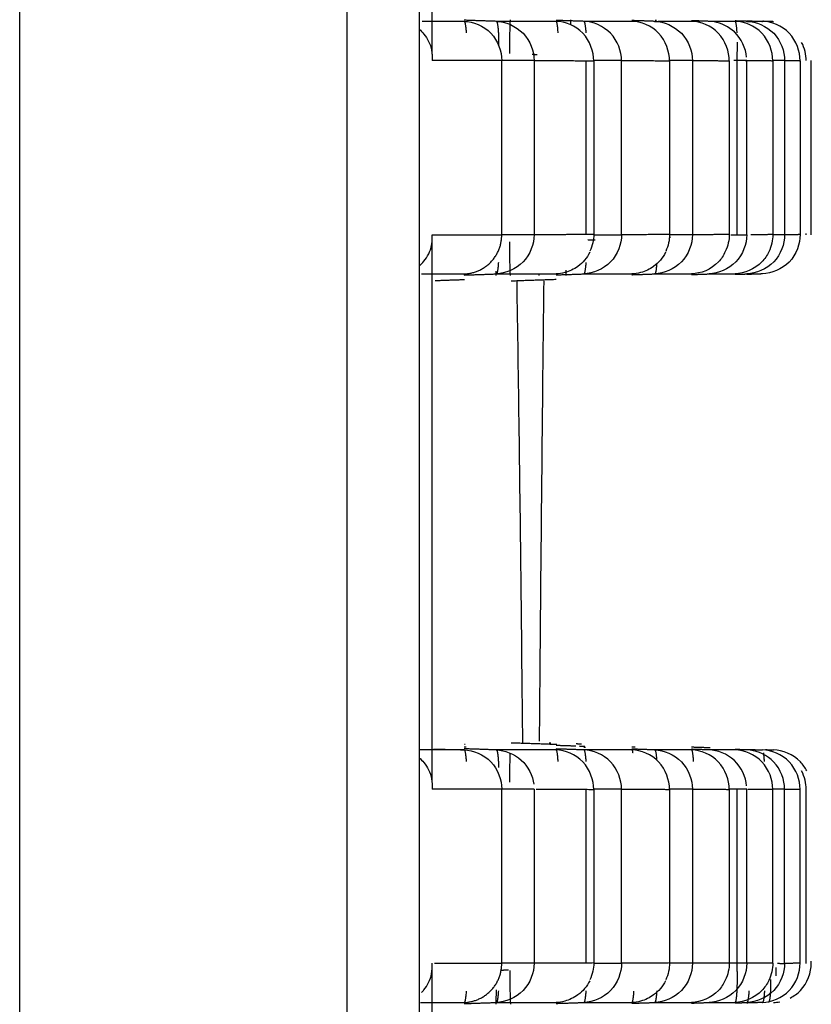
# Model space of a CAD drawing. Header units: millimetres. Extents: x 9946 to 11276, y -3292 to -1962.
# Tile 38 of 170: x 10633 to 10643, y -2132 to -2119. Entities that reach past the tile are written whole.
import ezdxf

# ---------------------------------------------------------------- set-up
doc = ezdxf.new("R2010")
doc.units = ezdxf.units.MM
doc.layers.add('ROXX NEO lite', color=7, linetype='Continuous', true_color=0x000000)

msp = doc.modelspace()

# ---------------------------------------------------------------- linework, layer by layer
at = {"layer": 'ROXX NEO lite', "color": 18, "lineweight": -3, "true_color": 0x000000}
for points, degree in [([(10633.212, -2180.1), (10633.212, -2166.497), (10633.212, -2139.407), (10633.212, -2112.317), (10633.212, -2098.713)], 3), ([(10638.311, -2105.106), (10638.311, -2139.406), (10638.311, -2173.706)], 2), ([(10638.478, -2119.612), (10638.478, -2116.115), (10638.478, -2112.618)], 2), ([(10639.298, -2119.194), (10639.093, -2119.187), (10638.887, -2119.18)], 2), ([(10639.298, -2119.194), (10639.414, -2119.198), (10639.683, -2119.305), (10639.78, -2119.578), (10639.78, -2119.694)], 3), ([(10639.47, -2119.604), (10639.47, -2119.509), (10639.472, -2119.344), (10639.476, -2119.219), (10639.479, -2119.175)], 3), ([(10640.542, -2119.698), (10640.542, -2119.583), (10640.446, -2119.303), (10640.176, -2119.198), (10640.061, -2119.194)], 3), ([(10640.897, -2119.694), (10640.897, -2119.578), (10640.8, -2119.305), (10640.531, -2119.198), (10640.415, -2119.194)], 3), ([(10641.51, -2119.698), (10641.51, -2119.582), (10641.414, -2119.303), (10641.145, -2119.198), (10641.029, -2119.194)], 3), ([(10641.32, -2119.194), (10641.436, -2119.198), (10641.705, -2119.305), (10641.802, -2119.578), (10641.802, -2119.694)], 3), ([(10642.273, -2119.698), (10642.273, -2119.582), (10642.176, -2119.303), (10641.907, -2119.198), (10641.791, -2119.194)], 3), ([(10642.498, -2119.194), (10642.613, -2119.198), (10642.883, -2119.305), (10642.98, -2119.578), (10642.98, -2119.694)], 3), ([(10639.368, -2121.918), (10639.368, -2120.806), (10639.368, -2119.694)], 2), ([(10639.756, -2119.614), (10639.788, -2119.615), (10639.819, -2119.616)], 2), ([(10639.78, -2119.694), (10639.78, -2120.806), (10639.78, -2121.918)], 2), ([(10640.441, -2119.694), (10640.441, -2120.806), (10640.441, -2121.918)], 2), ([(10640.542, -2119.698), (10640.542, -2120.806), (10640.542, -2121.914)], 2), ([(10640.897, -2121.918), (10640.897, -2120.806), (10640.897, -2119.694)], 2), ([(10641.51, -2119.698), (10641.51, -2120.806), (10641.51, -2121.914)], 2), ([(10641.802, -2119.694), (10641.802, -2120.806), (10641.802, -2121.918)], 2), ([(10642.273, -2119.698), (10642.273, -2120.806), (10642.273, -2121.914)], 2), ([(10642.373, -2121.918), (10642.373, -2120.806), (10642.373, -2119.694)], 2), ([(10642.477, -2119.692), (10642.5, -2119.693), (10642.524, -2119.694)], 2), ([(10642.496, -2121.918), (10642.496, -2120.806), (10642.496, -2119.694)], 2), ([(10642.829, -2119.696), (10642.829, -2120.806), (10642.829, -2121.916)], 2), ([(10642.98, -2119.694), (10642.98, -2120.806), (10642.98, -2121.919)], 2), ([(10643.178, -2119.696), (10643.178, -2120.806), (10643.178, -2121.916)], 2), ([(10638.478, -2128.912), (10638.478, -2125.415), (10638.478, -2121.918)], 2), ([(10640.542, -2121.914), (10640.542, -2121.982), (10640.526, -2122.058), (10640.493, -2122.129)], 3), ([(10640.543, -2121.936), (10640.543, -2121.936), (10640.544, -2121.936)], 2), ([(10641.51, -2121.914), (10641.51, -2121.983), (10641.494, -2122.059), (10641.461, -2122.131)], 3), ([(10641.512, -2121.929), (10641.512, -2121.929), (10641.512, -2121.929)], 2), ([(10641.512, -2121.949), (10641.518, -2121.948), (10641.524, -2121.948)], 2), ([(10642.273, -2121.914), (10642.273, -2121.983), (10642.256, -2122.061), (10642.222, -2122.133)], 3), ([(10642.829, -2121.916), (10642.829, -2121.986), (10642.812, -2122.064), (10642.778, -2122.136)], 3), ([(10639.479, -2122.438), (10639.476, -2122.394), (10639.472, -2122.27), (10639.47, -2122.104), (10639.47, -2122.008)], 3), ([(10640.466, -2121.985), (10640.513, -2121.984), (10640.561, -2121.982)], 2), ([(10638.887, -2122.432), (10639.093, -2122.425), (10639.298, -2122.418)], 2), ([(10639.293, -2122.384), (10639.292, -2122.404), (10639.291, -2122.423), (10639.29, -2122.439)], 3), ([(10638.89, -2122.493), (10638.704, -2122.5), (10638.519, -2122.506)], 2), ([(10639.488, -2122.506), (10639.776, -2122.496), (10640.064, -2122.486)], 2), ([(10639.558, -2122.506), (10639.568, -2123.139), (10639.587, -2124.422), (10639.612, -2126.392), (10639.625, -2127.731), (10639.632, -2128.406)], 3), ([(10638.502, -2128.481), (10638.63, -2128.485), (10638.759, -2128.49), (10638.887, -2128.494)], 3), ([(10639.298, -2128.494), (10639.093, -2128.487), (10638.887, -2128.48)], 2), ([(10638.888, -2128.453), (10638.9, -2128.453), (10638.911, -2128.454)], 2), ([(10638.89, -2128.419), (10638.896, -2128.419), (10638.902, -2128.42)], 2), ([(10639.298, -2128.494), (10639.404, -2128.498), (10639.647, -2128.585), (10639.763, -2128.824), (10639.776, -2128.933)], 3), ([(10640.542, -2128.998), (10640.542, -2128.883), (10640.446, -2128.603), (10640.176, -2128.498), (10640.061, -2128.494)], 3), ([(10640.897, -2128.994), (10640.897, -2128.878), (10640.8, -2128.605), (10640.531, -2128.498), (10640.415, -2128.494)], 3), ([(10641.51, -2128.998), (10641.51, -2128.882), (10641.414, -2128.603), (10641.145, -2128.498), (10641.029, -2128.494)], 3), ([(10641.32, -2128.494), (10641.436, -2128.498), (10641.705, -2128.605), (10641.802, -2128.878), (10641.802, -2128.994)], 3), ([(10642.273, -2128.998), (10642.273, -2128.882), (10642.176, -2128.603), (10641.907, -2128.498), (10641.791, -2128.494)], 3), ([(10642.494, -2128.951), (10642.485, -2128.839), (10642.373, -2128.59), (10642.123, -2128.498), (10642.014, -2128.494)], 3), ([(10642.829, -2128.996), (10642.829, -2128.88), (10642.732, -2128.604), (10642.463, -2128.498), (10642.347, -2128.494)], 3), ([(10639.368, -2131.218), (10639.368, -2130.106), (10639.368, -2128.994)], 2), ([(10639.78, -2128.994), (10639.78, -2130.106), (10639.78, -2131.218)], 2), ([(10640.441, -2128.994), (10640.441, -2130.106), (10640.441, -2131.218)], 2), ([(10640.542, -2128.998), (10640.542, -2130.106), (10640.542, -2131.214)], 2), ([(10640.897, -2131.218), (10640.897, -2130.106), (10640.897, -2128.994)], 2), ([(10641.51, -2128.998), (10641.51, -2130.106), (10641.51, -2131.214)], 2), ([(10641.802, -2128.994), (10641.802, -2130.106), (10641.802, -2131.218)], 2), ([(10642.273, -2128.998), (10642.273, -2130.106), (10642.273, -2131.214)], 2), ([(10642.373, -2131.218), (10642.373, -2130.106), (10642.373, -2128.994)], 2), ([(10642.496, -2131.218), (10642.496, -2130.106), (10642.496, -2128.994)], 2), ([(10642.829, -2131.216), (10642.829, -2130.106), (10642.829, -2128.996)], 2), ([(10642.98, -2131.219), (10642.98, -2130.106), (10642.98, -2128.994)], 2), ([(10643.178, -2131.216), (10643.178, -2130.106), (10643.178, -2128.996)], 2), ([(10638.478, -2138.212), (10638.478, -2134.736), (10638.478, -2131.259)], 2), ([(10640.542, -2131.214), (10640.542, -2131.282), (10640.526, -2131.358), (10640.493, -2131.429)], 3), ([(10641.51, -2131.214), (10641.51, -2131.283), (10641.494, -2131.359), (10641.461, -2131.431)], 3), ([(10642.273, -2131.214), (10642.273, -2131.283), (10642.256, -2131.361), (10642.222, -2131.433)], 3), ([(10642.829, -2131.216), (10642.829, -2131.286), (10642.812, -2131.364), (10642.778, -2131.436)], 3), ([(10639.366, -2131.304), (10639.41, -2131.303), (10639.453, -2131.301)], 2), ([(10639.47, -2131.308), (10639.47, -2131.404), (10639.472, -2131.57), (10639.476, -2131.694), (10639.479, -2131.738)], 3), ([(10639.781, -2131.29), (10639.781, -2131.29), (10639.782, -2131.29)], 2), ([(10638.887, -2131.732), (10639.093, -2131.725), (10639.298, -2131.718)], 2)]:
    msp.add_open_spline(points, degree=degree, dxfattribs=at)
for points, knots in [([(10637.394, -2174.759), (10637.394, -2174.579), (10637.394, -2174.119), (10637.394, -2173.31), (10637.394, -2172.268), (10637.394, -2171.045), (10637.394, -2169.422), (10637.394, -2167.421), (10637.394, -2164.267), (10637.394, -2160.408), (10637.394, -2155.888), (10637.394, -2151.459), (10637.394, -2145.651), (10637.394, -2138.528), (10637.394, -2130.076), (10637.394, -2121.603), (10637.394, -2112.993), (10637.394, -2107.078), (10637.394, -2104.053)], [-70.706142, -70.706142, -70.706142, -70.706142, -70.15375, -69.601358, -68.496575, -67.391791, -66.287008, -64.077441, -61.867874, -57.44874, -53.029606, -48.610472, -44.191338, -35.35307, -26.514802, -17.676534, -8.838266, 0, 0, 0, 0]), ([(10638.887, -2119.194), (10638.799, -2119.194), (10638.62, -2119.194), (10638.445, -2119.195), (10638.35, -2119.194)], [0, 0, 0, 0, 3.634609, 7.157467, 7.157467, 7.157467, 7.157467]), ([(10638.887, -2119.194), (10639.002, -2119.198), (10639.27, -2119.302), (10639.367, -2119.579), (10639.368, -2119.694)], [-0.8116834, -0.8116834, -0.8116834, -0.8116834, -0.4032896, 0, 0, 0, 0]), ([(10638.311, -2119.294), (10638.334, -2119.312), (10638.38, -2119.357), (10638.438, -2119.446), (10638.476, -2119.559), (10638.482, -2119.647), (10638.478, -2119.694)], [-0.5285879, -0.5285879, -0.5285879, -0.5285879, -0.4128948, -0.2752632, -0.1376316, 0, 0, 0, 0]), ([(10642.494, -2119.651), (10642.485, -2119.539), (10642.385, -2119.316), (10642.172, -2119.218), (10642.082, -2119.202)], [-0.7613927, -0.7613927, -0.7613927, -0.7613927, -0.3806963, -0.0778737, -0.0778737, -0.0778737, -0.0778737]), ([(10639.78, -2121.918), (10639.78, -2122.034), (10639.683, -2122.307), (10639.414, -2122.414), (10639.298, -2122.418)], [0, 0, 0, 0, 0.4056817, 0.8113864, 0.8113864, 0.8113864, 0.8113864]), ([(10640.897, -2121.918), (10640.897, -2122.034), (10640.8, -2122.307), (10640.531, -2122.414), (10640.415, -2122.418)], [0, 0, 0, 0, 0.4056948, 0.8114081, 0.8114081, 0.8114081, 0.8114081]), ([(10641.802, -2121.918), (10641.802, -2122.034), (10641.705, -2122.307), (10641.436, -2122.414), (10641.32, -2122.418)], [0, 0, 0, 0, 0.405706, 0.8114264, 0.8114264, 0.8114264, 0.8114264]), ([(10642.496, -2121.918), (10642.496, -2122.034), (10642.399, -2122.307), (10642.13, -2122.414), (10642.014, -2122.418)], [0, 0, 0, 0, 0.4057156, 0.8114415, 0.8114415, 0.8114415, 0.8114415]), ([(10642.98, -2121.919), (10642.98, -2122.034), (10642.883, -2122.307), (10642.613, -2122.414), (10642.498, -2122.418)], [-0.8114535, -0.8114535, -0.8114535, -0.8114535, -0.4057299, 0, 0, 0, 0]), ([(10638.317, -2122.314), (10638.337, -2122.297), (10638.382, -2122.253), (10638.438, -2122.167), (10638.466, -2122.083), (10638.474, -2122.032), (10638.476, -2122.022)], [0.44419, 0.44419, 0.44419, 0.44419, 0.5505233, 0.6881542, 0.825785, 0.856537, 0.856537, 0.856537, 0.856537]), ([(10640.491, -2122.142), (10640.455, -2122.213), (10640.403, -2122.275), (10640.339, -2122.322), (10640.289, -2122.358), (10640.233, -2122.385), (10640.173, -2122.401), (10640.136, -2122.411), (10640.099, -2122.417), (10640.061, -2122.418)], [0.0000067, 0.0000067, 0.0000067, 0.0000067, 0.2398596, 0.2398596, 0.2398596, 0.4259752, 0.4259752, 0.4259752, 0.5396659, 0.5396659, 0.5396659, 0.5396659]), ([(10641.459, -2122.142), (10641.423, -2122.213), (10641.371, -2122.275), (10641.307, -2122.322), (10641.257, -2122.358), (10641.201, -2122.385), (10641.141, -2122.401), (10641.104, -2122.411), (10641.067, -2122.417), (10641.029, -2122.418)], [0.0000069, 0.0000069, 0.0000069, 0.0000069, 0.2398596, 0.2398596, 0.2398596, 0.4259752, 0.4259752, 0.4259752, 0.5396843, 0.5396843, 0.5396843, 0.5396843]), ([(10642.222, -2122.133), (10642.2, -2122.181), (10642.096, -2122.341), (10641.907, -2122.414), (10641.791, -2122.418)], [-0.5731863, -0.5731863, -0.5731863, -0.5731863, -0.4085114, 0, 0, 0, 0]), ([(10642.778, -2122.136), (10642.755, -2122.183), (10642.651, -2122.34), (10642.463, -2122.414), (10642.347, -2122.418)], [-0.568953, -0.568953, -0.568953, -0.568953, -0.407018, 0, 0, 0, 0]), ([(10638.344, -2122.418), (10638.432, -2122.418), (10638.6, -2122.418), (10638.789, -2122.418), (10638.887, -2122.418)], [3.896591, 3.896591, 3.896591, 3.896591, 7.269215, 10.903822, 10.903822, 10.903822, 10.903822]), ([(10639.298, -2122.418), (10639.388, -2122.418), (10639.564, -2122.418), (10639.819, -2122.418), (10639.981, -2122.418), (10640.061, -2122.418)], [-11.533252, -11.533252, -11.533252, -11.533252, -7.688722, -3.844199, 0, 0, 0, 0]), ([(10638.887, -2128.494), (10638.799, -2128.494), (10638.617, -2128.494), (10638.431, -2128.495), (10638.321, -2128.494), (10638.311, -2128.494)], [0, 0, 0, 0, 3.634609, 7.269223, 7.625784, 7.625784, 7.625784, 7.625784]), ([(10638.887, -2128.494), (10639.002, -2128.498), (10639.27, -2128.602), (10639.367, -2128.879), (10639.368, -2128.994)], [-0.8116834, -0.8116834, -0.8116834, -0.8116834, -0.4032896, 0, 0, 0, 0]), ([(10638.311, -2128.594), (10638.334, -2128.612), (10638.38, -2128.657), (10638.438, -2128.746), (10638.476, -2128.859), (10638.482, -2128.947), (10638.478, -2128.994)], [-0.5285879, -0.5285879, -0.5285879, -0.5285879, -0.4128948, -0.2752632, -0.1376316, 0, 0, 0, 0]), ([(10639.47, -2128.904), (10639.47, -2128.809), (10639.472, -2128.676), (10639.475, -2128.57), (10639.476, -2128.535)], [-0.8053982, -0.8053982, -0.8053982, -0.8053982, -0.5369321, -0.3745596, -0.3745596, -0.3745596, -0.3745596]), ([(10642.98, -2128.994), (10642.98, -2128.878), (10642.888, -2128.62), (10642.643, -2128.511), (10642.538, -2128.497)], [-0.8115243, -0.8115243, -0.8115243, -0.8115243, -0.4057621, -0.046057, -0.046057, -0.046057, -0.046057]), ([(10638.342, -2131.591), (10638.353, -2131.581), (10638.388, -2131.543), (10638.438, -2131.467), (10638.476, -2131.354), (10638.482, -2131.265), (10638.478, -2131.218)], [0.4888992, 0.4888992, 0.4888992, 0.4888992, 0.5505233, 0.6881542, 0.825785, 0.9634049, 0.9634049, 0.9634049, 0.9634049]), ([(10639.78, -2131.218), (10639.78, -2131.334), (10639.683, -2131.607), (10639.414, -2131.714), (10639.298, -2131.718)], [0, 0, 0, 0, 0.4056817, 0.8113864, 0.8113864, 0.8113864, 0.8113864]), ([(10640.897, -2131.218), (10640.897, -2131.334), (10640.8, -2131.607), (10640.531, -2131.714), (10640.415, -2131.718)], [0, 0, 0, 0, 0.4056948, 0.8114081, 0.8114081, 0.8114081, 0.8114081]), ([(10641.802, -2131.218), (10641.802, -2131.334), (10641.705, -2131.607), (10641.436, -2131.714), (10641.32, -2131.718)], [0, 0, 0, 0, 0.405706, 0.8114264, 0.8114264, 0.8114264, 0.8114264]), ([(10642.496, -2131.218), (10642.496, -2131.334), (10642.399, -2131.607), (10642.13, -2131.714), (10642.014, -2131.718)], [0, 0, 0, 0, 0.4057156, 0.8114415, 0.8114415, 0.8114415, 0.8114415]), ([(10642.98, -2131.219), (10642.98, -2131.334), (10642.883, -2131.607), (10642.613, -2131.714), (10642.498, -2131.718)], [-0.8114535, -0.8114535, -0.8114535, -0.8114535, -0.4057299, 0, 0, 0, 0]), ([(10640.491, -2131.442), (10640.455, -2131.513), (10640.403, -2131.575), (10640.339, -2131.622), (10640.289, -2131.658), (10640.233, -2131.685), (10640.173, -2131.701), (10640.136, -2131.711), (10640.099, -2131.717), (10640.061, -2131.718)], [0.0000068, 0.0000068, 0.0000068, 0.0000068, 0.2398596, 0.2398596, 0.2398596, 0.4259752, 0.4259752, 0.4259752, 0.5396659, 0.5396659, 0.5396659, 0.5396659]), ([(10641.459, -2131.442), (10641.423, -2131.513), (10641.371, -2131.575), (10641.307, -2131.622), (10641.257, -2131.658), (10641.201, -2131.685), (10641.141, -2131.701), (10641.104, -2131.711), (10641.067, -2131.717), (10641.029, -2131.718)], [0.0000069, 0.0000069, 0.0000069, 0.0000069, 0.2398596, 0.2398596, 0.2398596, 0.4259752, 0.4259752, 0.4259752, 0.5396843, 0.5396843, 0.5396843, 0.5396843]), ([(10642.778, -2131.436), (10642.755, -2131.483), (10642.651, -2131.64), (10642.463, -2131.714), (10642.347, -2131.718)], [-0.568953, -0.568953, -0.568953, -0.568953, -0.407018, 0, 0, 0, 0]), ([(10639.297, -2131.555), (10639.297, -2131.556), (10639.295, -2131.63), (10639.292, -2131.695), (10639.29, -2131.739)], [0.2658925, 0.2658925, 0.2658925, 0.2658925, 0.2684468, 0.5368937, 0.5368937, 0.5368937, 0.5368937]), ([(10638.332, -2131.718), (10638.424, -2131.718), (10638.596, -2131.718), (10638.789, -2131.718), (10638.887, -2131.718)], [3.741667, 3.741667, 3.741667, 3.741667, 7.269215, 10.903822, 10.903822, 10.903822, 10.903822]), ([(10639.298, -2131.718), (10639.388, -2131.718), (10639.564, -2131.718), (10639.819, -2131.718), (10639.981, -2131.718), (10640.061, -2131.718)], [-11.533579, -11.533579, -11.533579, -11.533579, -7.68905, -3.844526, 0, 0, 0, 0])]:
    msp.add_open_spline(points, degree=3, knots=knots, dxfattribs=at)
for points, weights in [([(10638.887, -2119.194), (10638.905, -2119.194), (10638.913, -2119.341)], [1, 0.923920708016, 1]), ([(10639.298, -2119.194), (10639.316, -2119.195), (10639.324, -2119.342)], [1, 0.924124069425, 1]), ([(10640.415, -2119.194), (10640.433, -2119.195), (10640.441, -2119.341)], [1, 0.924104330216, 1]), ([(10639.324, -2119.342), (10639.327, -2119.412), (10639.328, -2119.503)], [1, 0.962333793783, 0.962202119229]), ([(10642.373, -2119.694), (10642.377, -2119.57), (10642.376, -2119.461)], [1, 0.953056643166, 0.96408998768]), ([(10639.368, -2119.694), (10638.946, -2119.694), (10638.478, -2119.694)], [1, 0.99999215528, 1]), ([(10639.78, -2119.694), (10639.752, -2119.694), (10639.368, -2119.694)], [1, 0.776581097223, 0.970039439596]), ([(10639.78, -2119.694), (10640.184, -2119.694), (10640.542, -2119.698)], [1, 0.999991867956, 1]), ([(10640.897, -2119.694), (10640.877, -2119.694), (10640.542, -2119.694)], [1, 0.793524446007, 0.937323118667]), ([(10640.897, -2119.694), (10641.226, -2119.694), (10641.51, -2119.698)], [1, 0.999992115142, 1]), ([(10641.802, -2119.694), (10641.788, -2119.694), (10641.51, -2119.694)], [1, 0.813385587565, 0.908312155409]), ([(10641.802, -2119.694), (10642.059, -2119.694), (10642.273, -2119.698)], [1, 0.999992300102, 1]), ([(10642.496, -2119.694), (10642.489, -2119.694), (10642.331, -2119.694)], [1, 0.861272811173, 0.875664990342]), ([(10642.496, -2119.694), (10642.684, -2119.694), (10642.829, -2119.696)], [1, 0.999992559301, 1]), ([(10642.98, -2119.694), (10642.976, -2119.694), (10642.829, -2119.694)], [1, 0.864653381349, 0.87276664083]), ([(10642.98, -2119.694), (10643.1, -2119.694), (10643.178, -2119.696)], [1, 0.99999262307, 1]), ([(10638.478, -2121.918), (10638.946, -2121.918), (10639.368, -2121.918)], [1, 0.999992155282, 1]), ([(10638.887, -2122.418), (10639.368, -2122.401), (10639.368, -2121.918)], [1, 0.719368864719, 1]), ([(10639.78, -2121.918), (10639.752, -2121.918), (10639.372, -2121.918)], [1, 0.777815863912, 0.967884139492]), ([(10640.542, -2121.914), (10640.184, -2121.918), (10639.78, -2121.918)], [1, 0.999991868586, 1]), ([(10640.542, -2121.918), (10640.877, -2121.918), (10640.897, -2121.918)], [0.937312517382, 0.793515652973, 1]), ([(10641.51, -2121.914), (10641.226, -2121.918), (10640.897, -2121.918)], [1, 0.999992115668, 1]), ([(10641.802, -2121.918), (10641.789, -2121.918), (10641.521, -2121.918)], [1, 0.817223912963, 0.904510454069]), ([(10642.273, -2121.914), (10642.066, -2121.918), (10641.817, -2121.918)], [1, 0.999992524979, 0.999999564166]), ([(10642.291, -2121.918), (10642.488, -2121.918), (10642.496, -2121.918)], [0.881630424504, 0.843962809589, 1]), ([(10642.829, -2121.916), (10642.703, -2121.918), (10642.546, -2121.918)], [1, 0.999993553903, 0.999998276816]), ([(10642.98, -2121.919), (10642.976, -2121.919), (10642.829, -2121.918)], [1, 0.864649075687, 0.872760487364]), ([(10643.178, -2121.916), (10643.1, -2121.919), (10642.98, -2121.919)], [1, 0.99999262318, 1]), ([(10639.324, -2122.271), (10639.316, -2122.417), (10639.298, -2122.418)], [1, 0.924387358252, 1]), ([(10640.441, -2122.271), (10640.433, -2122.417), (10640.415, -2122.418)], [1, 0.924347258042, 1]), ([(10641.345, -2122.291), (10641.337, -2122.417), (10641.32, -2122.418)], [0.989246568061, 0.930132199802, 1]), ([(10641.029, -2122.418), (10641.032, -2122.418), (10641.034, -2122.414)], [1, 0.987217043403, 0.978720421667]), ([(10638.887, -2128.494), (10638.905, -2128.494), (10638.913, -2128.641)], [1, 0.923920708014, 1]), ([(10639.298, -2128.494), (10639.316, -2128.494), (10639.324, -2128.642)], [1, 0.923351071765, 1]), ([(10640.415, -2128.494), (10640.433, -2128.495), (10640.441, -2128.641)], [1, 0.924104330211, 1]), ([(10641.32, -2128.494), (10641.337, -2128.495), (10641.345, -2128.621)], [1, 0.929816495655, 0.989401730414]), ([(10639.324, -2128.642), (10639.326, -2128.677), (10639.327, -2128.718)], [1, 0.980731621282, 0.971285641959]), ([(10639.368, -2128.994), (10638.946, -2128.994), (10638.478, -2128.994)], [1, 0.99999215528, 1]), ([(10639.78, -2128.994), (10639.752, -2128.994), (10639.368, -2128.994)], [1, 0.776581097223, 0.970039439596]), ([(10639.809, -2128.994), (10640.197, -2128.994), (10640.542, -2128.998)], [0.999999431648, 0.999992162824, 1]), ([(10640.897, -2128.994), (10640.877, -2128.994), (10640.542, -2128.994)], [1, 0.793524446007, 0.937323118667]), ([(10640.897, -2128.994), (10641.226, -2128.994), (10641.51, -2128.998)], [1, 0.999992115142, 1]), ([(10641.802, -2128.994), (10641.788, -2128.994), (10641.51, -2128.994)], [1, 0.813385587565, 0.908312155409]), ([(10641.802, -2128.994), (10642.059, -2128.994), (10642.273, -2128.998)], [1, 0.999992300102, 1]), ([(10642.496, -2128.994), (10642.488, -2128.994), (10642.273, -2128.994)], [1, 0.83656469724, 0.885648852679]), ([(10642.509, -2128.994), (10642.689, -2128.994), (10642.829, -2128.996)], [0.999999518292, 0.999992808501, 1]), ([(10642.98, -2128.994), (10642.976, -2128.994), (10642.829, -2128.994)], [1, 0.86465338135, 0.87276664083]), ([(10642.98, -2128.994), (10643.1, -2128.994), (10643.178, -2128.996)], [1, 0.99999262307, 1]), ([(10638.51, -2131.218), (10638.96, -2131.218), (10639.368, -2131.218)], [0.999999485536, 0.999992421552, 1]), ([(10638.887, -2131.718), (10639.368, -2131.701), (10639.368, -2131.218)], [1, 0.719368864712, 1]), ([(10639.78, -2131.218), (10639.752, -2131.218), (10639.368, -2131.218)], [1, 0.776573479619, 0.970022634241]), ([(10640.542, -2131.214), (10640.184, -2131.218), (10639.78, -2131.218)], [1, 0.999991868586, 1]), ([(10640.542, -2131.218), (10640.877, -2131.218), (10640.897, -2131.218)], [0.937312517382, 0.793515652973, 1]), ([(10641.51, -2131.214), (10641.226, -2131.218), (10640.897, -2131.218)], [1, 0.999992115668, 1]), ([(10641.802, -2131.218), (10641.788, -2131.218), (10641.51, -2131.218)], [1, 0.813378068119, 0.90830326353]), ([(10642.273, -2131.214), (10642.059, -2131.218), (10641.802, -2131.218)], [1, 0.999992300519, 1]), ([(10642.496, -2131.218), (10642.488, -2131.218), (10642.273, -2131.218)], [1, 0.836558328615, 0.885641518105]), ([(10642.373, -2131.571), (10642.38, -2131.425), (10642.373, -2131.218)], [1, 0.924082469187, 1]), ([(10642.829, -2131.216), (10642.684, -2131.218), (10642.496, -2131.218)], [1, 0.999992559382, 1]), ([(10642.888, -2131.218), (10642.977, -2131.219), (10642.98, -2131.219)], [0.876319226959, 0.894951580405, 1]), ([(10643.178, -2131.216), (10643.1, -2131.219), (10642.98, -2131.219)], [1, 0.99999262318, 1]), ([(10642.866, -2131.273), (10642.867, -2131.326), (10642.867, -2131.376)], [0.981673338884, 0.966933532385, 0.963282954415]), ([(10642.801, -2131.426), (10642.801, -2131.508), (10642.798, -2131.571)], [0.962332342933, 0.96546371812, 1]), ([(10638.913, -2131.572), (10638.905, -2131.718), (10638.887, -2131.718)], [1, 0.923901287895, 1]), ([(10639.324, -2131.571), (10639.316, -2131.717), (10639.298, -2131.718)], [1, 0.92438735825, 1]), ([(10640.441, -2131.571), (10640.433, -2131.717), (10640.415, -2131.718)], [1, 0.924347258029, 1]), ([(10641.029, -2131.718), (10641.047, -2131.718), (10641.055, -2131.572)], [1, 0.923755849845, 1]), ([(10641.346, -2131.571), (10641.338, -2131.717), (10641.32, -2131.718)], [1, 0.924307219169, 1]), ([(10642.523, -2131.571), (10642.516, -2131.717), (10642.498, -2131.718)], [1, 0.924227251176, 1]), ([(10642.798, -2131.571), (10642.79, -2131.718), (10642.772, -2131.718)], [1, 0.924187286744, 1])]:
    msp.add_rational_spline(points, weights, degree=2, dxfattribs=at)
at = {"layer": 'ROXX NEO lite', "color": 18, "true_color": 0x000000}
for points, knots in [([(10640.061, -2119.194), (10639.981, -2119.194), (10639.819, -2119.194), (10639.564, -2119.194), (10639.388, -2119.194), (10639.298, -2119.194)], [-11.533009, -11.533009, -11.533009, -11.533009, -7.68867, -3.844336, 0, 0, 0, 0]), ([(10640.061, -2119.194), (10639.981, -2119.194), (10639.819, -2119.194), (10639.564, -2119.194), (10639.388, -2119.194), (10639.298, -2119.194)], [-11.533009, -11.533009, -11.533009, -11.533009, -7.68867, -3.844336, 0, 0, 0, 0]), ([(10641.029, -2119.194), (10640.966, -2119.194), (10640.836, -2119.194), (10640.631, -2119.194), (10640.488, -2119.194), (10640.415, -2119.194)], [-11.341993, -11.341993, -11.341993, -11.341993, -7.561325, -3.780664, 0, 0, 0, 0]), ([(10641.029, -2119.194), (10640.966, -2119.194), (10640.836, -2119.194), (10640.631, -2119.194), (10640.488, -2119.194), (10640.415, -2119.194)], [-11.341993, -11.341993, -11.341993, -11.341993, -7.561325, -3.780664, 0, 0, 0, 0]), ([(10641.791, -2119.194), (10641.744, -2119.194), (10641.645, -2119.194), (10641.502, -2119.194), (10641.407, -2119.194), (10641.366, -2119.194)], [-11.189493, -11.189493, -11.189493, -11.189493, -7.459659, -3.729831, -0.999689, -0.999689, -0.999689, -0.999689]), ([(10641.791, -2119.194), (10641.744, -2119.194), (10641.645, -2119.194), (10641.502, -2119.194), (10641.407, -2119.194), (10641.366, -2119.194)], [-11.189493, -11.189493, -11.189493, -11.189493, -7.459659, -3.729831, -0.999689, -0.999689, -0.999689, -0.999689]), ([(10642.347, -2119.194), (10642.315, -2119.194), (10642.247, -2119.194), (10642.136, -2119.194), (10642.056, -2119.194), (10642.014, -2119.194)], [-11.07373, -11.07373, -11.07373, -11.07373, -7.381958, -3.690192, 0, 0, 0, 0]), ([(10642.347, -2119.194), (10642.315, -2119.194), (10642.247, -2119.194), (10642.136, -2119.194), (10642.056, -2119.194), (10642.014, -2119.194)], [-11.07373, -11.07373, -11.07373, -11.07373, -7.381958, -3.690192, 0, 0, 0, 0]), ([(10640.415, -2122.418), (10640.488, -2122.418), (10640.631, -2122.418), (10640.836, -2122.418), (10640.966, -2122.418), (10641.029, -2122.418)], [-11.341975, -11.341975, -11.341975, -11.341975, -7.561152, -3.780335, 0, 0, 0, 0]), ([(10640.415, -2122.418), (10640.488, -2122.418), (10640.631, -2122.418), (10640.836, -2122.418), (10640.966, -2122.418), (10641.029, -2122.418)], [-11.341975, -11.341975, -11.341975, -11.341975, -7.561152, -3.780335, 0, 0, 0, 0]), ([(10641.32, -2122.418), (10641.377, -2122.418), (10641.488, -2122.418), (10641.645, -2122.418), (10641.744, -2122.418), (10641.791, -2122.418)], [-11.18921, -11.18921, -11.18921, -11.18921, -7.459255, -3.729306, 0, 0, 0, 0]), ([(10641.32, -2122.418), (10641.377, -2122.418), (10641.488, -2122.418), (10641.645, -2122.418), (10641.744, -2122.418), (10641.791, -2122.418)], [-11.18921, -11.18921, -11.18921, -11.18921, -7.459255, -3.729306, 0, 0, 0, 0]), ([(10642.014, -2122.418), (10642.056, -2122.418), (10642.136, -2122.418), (10642.247, -2122.418), (10642.315, -2122.418), (10642.347, -2122.418)], [-11.075566, -11.075566, -11.075566, -11.075566, -7.383708, -3.691855, 0, 0, 0, 0]), ([(10642.014, -2122.418), (10642.056, -2122.418), (10642.136, -2122.418), (10642.247, -2122.418), (10642.315, -2122.418), (10642.347, -2122.418)], [-11.075566, -11.075566, -11.075566, -11.075566, -7.383708, -3.691855, 0, 0, 0, 0]), ([(10639.85, -2128.383), (10639.856, -2127.716), (10639.867, -2126.384), (10639.886, -2124.422), (10639.9, -2123.139), (10639.908, -2122.506)], [0.024063, 0.024063, 0.024063, 0.024063, 2.114232, 4.228465, 6.342697, 6.342697, 6.342697, 6.342697]), ([(10639.85, -2128.383), (10639.856, -2127.716), (10639.867, -2126.384), (10639.886, -2124.422), (10639.9, -2123.139), (10639.908, -2122.506)], [0.024063, 0.024063, 0.024063, 0.024063, 2.114232, 4.228465, 6.342697, 6.342697, 6.342697, 6.342697]), ([(10640.061, -2128.494), (10639.981, -2128.494), (10639.818, -2128.494), (10639.564, -2128.494), (10639.388, -2128.494), (10639.298, -2128.494)], [-11.53097, -11.53097, -11.53097, -11.53097, -7.68663, -3.842297, 0, 0, 0, 0]), ([(10640.061, -2128.494), (10639.981, -2128.494), (10639.818, -2128.494), (10639.564, -2128.494), (10639.388, -2128.494), (10639.298, -2128.494)], [-11.53097, -11.53097, -11.53097, -11.53097, -7.68663, -3.842297, 0, 0, 0, 0]), ([(10641.029, -2128.494), (10640.966, -2128.494), (10640.836, -2128.494), (10640.631, -2128.494), (10640.488, -2128.494), (10640.415, -2128.494)], [-11.341993, -11.341993, -11.341993, -11.341993, -7.561325, -3.780664, 0, 0, 0, 0]), ([(10641.029, -2128.494), (10640.966, -2128.494), (10640.836, -2128.494), (10640.631, -2128.494), (10640.488, -2128.494), (10640.415, -2128.494)], [-11.341993, -11.341993, -11.341993, -11.341993, -7.561325, -3.780664, 0, 0, 0, 0]), ([(10641.791, -2128.494), (10641.744, -2128.494), (10641.645, -2128.494), (10641.488, -2128.494), (10641.377, -2128.494), (10641.32, -2128.494)], [-11.189493, -11.189493, -11.189493, -11.189493, -7.459659, -3.729831, 0, 0, 0, 0]), ([(10641.791, -2128.494), (10641.744, -2128.494), (10641.645, -2128.494), (10641.488, -2128.494), (10641.377, -2128.494), (10641.32, -2128.494)], [-11.189493, -11.189493, -11.189493, -11.189493, -7.459659, -3.729831, 0, 0, 0, 0]), ([(10642.347, -2128.494), (10642.315, -2128.494), (10642.247, -2128.494), (10642.136, -2128.494), (10642.056, -2128.494), (10642.014, -2128.494)], [-11.07373, -11.07373, -11.07373, -11.07373, -7.381958, -3.690192, 0, 0, 0, 0]), ([(10642.347, -2128.494), (10642.315, -2128.494), (10642.247, -2128.494), (10642.136, -2128.494), (10642.056, -2128.494), (10642.014, -2128.494)], [-11.07373, -11.07373, -11.07373, -11.07373, -7.381958, -3.690192, 0, 0, 0, 0]), ([(10643.262, -2128.763), (10643.241, -2128.721), (10643.137, -2128.57), (10642.954, -2128.498), (10642.838, -2128.494)], [0.2603546, 0.2603546, 0.2603546, 0.2603546, 0.4067907, 0.8135814, 0.8135814, 0.8135814, 0.8135814]), ([(10643.262, -2128.763), (10643.241, -2128.721), (10643.137, -2128.57), (10642.954, -2128.498), (10642.838, -2128.494)], [0.2603546, 0.2603546, 0.2603546, 0.2603546, 0.4067907, 0.8135814, 0.8135814, 0.8135814, 0.8135814]), ([(10643.05, -2131.661), (10643.098, -2131.637), (10643.252, -2131.527), (10643.32, -2131.333), (10643.32, -2131.217)], [0.2397829, 0.2397829, 0.2397829, 0.2397829, 0.406841, 0.8136819, 0.8136819, 0.8136819, 0.8136819]), ([(10643.05, -2131.661), (10643.098, -2131.637), (10643.252, -2131.527), (10643.32, -2131.333), (10643.32, -2131.217)], [0.2397829, 0.2397829, 0.2397829, 0.2397829, 0.406841, 0.8136819, 0.8136819, 0.8136819, 0.8136819]), ([(10642.222, -2131.433), (10642.2, -2131.481), (10642.096, -2131.641), (10641.907, -2131.714), (10641.791, -2131.718)], [-0.5731863, -0.5731863, -0.5731863, -0.5731863, -0.4085114, 0, 0, 0, 0]), ([(10642.222, -2131.433), (10642.2, -2131.481), (10642.096, -2131.641), (10641.907, -2131.714), (10641.791, -2131.718)], [-0.5731863, -0.5731863, -0.5731863, -0.5731863, -0.4085114, 0, 0, 0, 0]), ([(10640.415, -2131.718), (10640.488, -2131.718), (10640.631, -2131.718), (10640.836, -2131.718), (10640.966, -2131.718), (10641.029, -2131.718)], [-11.341975, -11.341975, -11.341975, -11.341975, -7.561152, -3.780335, 0, 0, 0, 0]), ([(10640.415, -2131.718), (10640.488, -2131.718), (10640.631, -2131.718), (10640.836, -2131.718), (10640.966, -2131.718), (10641.029, -2131.718)], [-11.341975, -11.341975, -11.341975, -11.341975, -7.561152, -3.780335, 0, 0, 0, 0]), ([(10641.32, -2131.718), (10641.377, -2131.718), (10641.488, -2131.718), (10641.645, -2131.718), (10641.744, -2131.718), (10641.791, -2131.718)], [-11.18921, -11.18921, -11.18921, -11.18921, -7.459255, -3.729306, 0, 0, 0, 0]), ([(10641.32, -2131.718), (10641.377, -2131.718), (10641.488, -2131.718), (10641.645, -2131.718), (10641.744, -2131.718), (10641.791, -2131.718)], [-11.18921, -11.18921, -11.18921, -11.18921, -7.459255, -3.729306, 0, 0, 0, 0]), ([(10642.014, -2131.718), (10642.056, -2131.718), (10642.136, -2131.718), (10642.247, -2131.718), (10642.315, -2131.718), (10642.347, -2131.718)], [-11.075566, -11.075566, -11.075566, -11.075566, -7.383708, -3.691855, 0, 0, 0, 0]), ([(10642.014, -2131.718), (10642.056, -2131.718), (10642.136, -2131.718), (10642.247, -2131.718), (10642.315, -2131.718), (10642.347, -2131.718)], [-11.075566, -11.075566, -11.075566, -11.075566, -7.383708, -3.691855, 0, 0, 0, 0])]:
    msp.add_open_spline(points, degree=3, knots=knots, dxfattribs=at)
for points, degree in [([(10639.841, -2119.187), (10639.841, -2119.188), (10639.842, -2119.189), (10639.842, -2119.191)], 3), ([(10639.841, -2119.187), (10639.841, -2119.188), (10639.842, -2119.189), (10639.842, -2119.191)], 3), ([(10640.415, -2119.194), (10640.238, -2119.188), (10640.061, -2119.182)], 2), ([(10640.415, -2119.194), (10640.238, -2119.188), (10640.061, -2119.182)], 2), ([(10640.249, -2119.232), (10640.249, -2119.211), (10640.249, -2119.191), (10640.25, -2119.175)], 3), ([(10640.249, -2119.232), (10640.249, -2119.211), (10640.249, -2119.191), (10640.25, -2119.175)], 3), ([(10641.32, -2119.194), (10641.175, -2119.189), (10641.029, -2119.184)], 2), ([(10641.32, -2119.194), (10641.175, -2119.189), (10641.029, -2119.184)], 2), ([(10641.328, -2119.178), (10641.336, -2119.178), (10641.343, -2119.178)], 2), ([(10641.328, -2119.178), (10641.336, -2119.178), (10641.343, -2119.178)], 2), ([(10642.014, -2119.194), (10641.903, -2119.19), (10641.791, -2119.186)], 2), ([(10642.014, -2119.194), (10641.903, -2119.19), (10641.791, -2119.186)], 2), ([(10642.498, -2119.194), (10642.422, -2119.191), (10642.347, -2119.189)], 2), ([(10642.498, -2119.194), (10642.422, -2119.191), (10642.347, -2119.189)], 2), ([(10642.829, -2119.696), (10642.829, -2119.58), (10642.732, -2119.304), (10642.463, -2119.198), (10642.347, -2119.194)], 3), ([(10642.829, -2119.696), (10642.829, -2119.58), (10642.732, -2119.304), (10642.463, -2119.198), (10642.347, -2119.194)], 3), ([(10642.498, -2119.187), (10642.597, -2119.191), (10642.696, -2119.194)], 2), ([(10642.498, -2119.187), (10642.597, -2119.191), (10642.696, -2119.194)], 2), ([(10642.696, -2119.189), (10642.767, -2119.192), (10642.838, -2119.194)], 2), ([(10642.696, -2119.189), (10642.767, -2119.192), (10642.838, -2119.194)], 2), ([(10643.178, -2119.696), (10643.178, -2119.58), (10643.081, -2119.304), (10642.812, -2119.198), (10642.696, -2119.194)], 3), ([(10643.178, -2119.696), (10643.178, -2119.58), (10643.081, -2119.304), (10642.812, -2119.198), (10642.696, -2119.194)], 3), ([(10643.255, -2119.694), (10643.255, -2119.621), (10643.235, -2119.538), (10643.197, -2119.463)], 3), ([(10643.255, -2119.694), (10643.255, -2119.621), (10643.235, -2119.538), (10643.197, -2119.463)], 3), ([(10643.32, -2121.917), (10643.32, -2120.806), (10643.32, -2119.695)], 2), ([(10643.32, -2121.917), (10643.32, -2120.806), (10643.32, -2119.695)], 2), ([(10643.178, -2121.916), (10643.178, -2122.032), (10643.081, -2122.309), (10642.812, -2122.414), (10642.696, -2122.418)], 3), ([(10643.178, -2121.916), (10643.178, -2122.032), (10643.081, -2122.309), (10642.812, -2122.414), (10642.696, -2122.418)], 3), ([(10643.255, -2121.919), (10643.255, -2121.909), (10643.255, -2121.9)], 2), ([(10643.255, -2121.919), (10643.255, -2121.909), (10643.255, -2121.9)], 2), ([(10639.842, -2122.418), (10639.841, -2122.425), (10639.841, -2122.432), (10639.841, -2122.439)], 3), ([(10639.842, -2122.418), (10639.841, -2122.425), (10639.841, -2122.432), (10639.841, -2122.439)], 3), ([(10640.061, -2122.43), (10640.238, -2122.424), (10640.415, -2122.418)], 2), ([(10640.061, -2122.43), (10640.238, -2122.424), (10640.415, -2122.418)], 2), ([(10640.186, -2122.372), (10640.186, -2122.397), (10640.185, -2122.419), (10640.185, -2122.437)], 3), ([(10640.186, -2122.372), (10640.186, -2122.397), (10640.185, -2122.419), (10640.185, -2122.437)], 3), ([(10641.029, -2122.428), (10641.175, -2122.423), (10641.32, -2122.418)], 2), ([(10641.029, -2122.428), (10641.175, -2122.423), (10641.32, -2122.418)], 2), ([(10641.791, -2122.426), (10641.903, -2122.422), (10642.014, -2122.418)], 2), ([(10641.791, -2122.426), (10641.903, -2122.422), (10642.014, -2122.418)], 2), ([(10642.347, -2122.423), (10642.422, -2122.421), (10642.498, -2122.418)], 2), ([(10642.347, -2122.423), (10642.422, -2122.421), (10642.498, -2122.418)], 2), ([(10642.696, -2122.418), (10642.597, -2122.422), (10642.498, -2122.425)], 2), ([(10642.696, -2122.418), (10642.597, -2122.422), (10642.498, -2122.425)], 2), ([(10640.072, -2128.426), (10639.78, -2128.416), (10639.488, -2128.406)], 2), ([(10640.072, -2128.426), (10639.78, -2128.416), (10639.488, -2128.406)], 2), ([(10639.994, -2128.407), (10639.984, -2128.406), (10639.975, -2128.406)], 2), ([(10639.994, -2128.407), (10639.984, -2128.406), (10639.975, -2128.406)], 2), ([(10640.415, -2128.494), (10640.238, -2128.488), (10640.061, -2128.482)], 2), ([(10640.415, -2128.494), (10640.238, -2128.488), (10640.061, -2128.482)], 2), ([(10640.063, -2128.434), (10640.188, -2128.438), (10640.313, -2128.442)], 2), ([(10640.063, -2128.434), (10640.188, -2128.438), (10640.313, -2128.442)], 2), ([(10640.384, -2128.42), (10640.351, -2128.419), (10640.318, -2128.418)], 2), ([(10640.384, -2128.42), (10640.351, -2128.419), (10640.318, -2128.418)], 2), ([(10640.362, -2128.444), (10640.395, -2128.445), (10640.428, -2128.446)], 2), ([(10640.362, -2128.444), (10640.395, -2128.445), (10640.428, -2128.446)], 2), ([(10640.437, -2128.463), (10640.427, -2128.463), (10640.416, -2128.463)], 2), ([(10640.437, -2128.463), (10640.427, -2128.463), (10640.416, -2128.463)], 2), ([(10641.32, -2128.494), (10641.175, -2128.489), (10641.029, -2128.484)], 2), ([(10641.32, -2128.494), (10641.175, -2128.489), (10641.029, -2128.484)], 2), ([(10641.07, -2128.461), (10641.05, -2128.461), (10641.03, -2128.46)], 2), ([(10641.07, -2128.461), (10641.05, -2128.461), (10641.03, -2128.46)], 2), ([(10642.014, -2128.494), (10641.903, -2128.49), (10641.791, -2128.486)], 2), ([(10642.014, -2128.494), (10641.903, -2128.49), (10641.791, -2128.486)], 2), ([(10642.029, -2128.468), (10641.911, -2128.464), (10641.792, -2128.46)], 2), ([(10642.029, -2128.468), (10641.911, -2128.464), (10641.792, -2128.46)], 2), ([(10642.498, -2128.494), (10642.422, -2128.491), (10642.347, -2128.489)], 2), ([(10642.498, -2128.494), (10642.422, -2128.491), (10642.347, -2128.489)], 2), ([(10642.498, -2128.487), (10642.597, -2128.491), (10642.696, -2128.494)], 2), ([(10642.498, -2128.487), (10642.597, -2128.491), (10642.696, -2128.494)], 2), ([(10643.178, -2128.996), (10643.178, -2128.88), (10643.081, -2128.604), (10642.812, -2128.498), (10642.696, -2128.494)], 3), ([(10643.178, -2128.996), (10643.178, -2128.88), (10643.081, -2128.604), (10642.812, -2128.498), (10642.696, -2128.494)], 3), ([(10642.734, -2128.49), (10642.786, -2128.492), (10642.838, -2128.494)], 2), ([(10642.734, -2128.49), (10642.786, -2128.492), (10642.838, -2128.494)], 2), ([(10643.255, -2128.994), (10643.255, -2128.921), (10643.235, -2128.838), (10643.197, -2128.763)], 3), ([(10643.255, -2128.994), (10643.255, -2128.921), (10643.235, -2128.838), (10643.197, -2128.763)], 3), ([(10643.255, -2131.219), (10643.255, -2130.106), (10643.255, -2128.994)], 2), ([(10643.255, -2131.219), (10643.255, -2130.106), (10643.255, -2128.994)], 2), ([(10642.696, -2131.718), (10642.812, -2131.714), (10643.081, -2131.609), (10643.178, -2131.332), (10643.178, -2131.216)], 3), ([(10642.696, -2131.718), (10642.812, -2131.714), (10643.081, -2131.609), (10643.178, -2131.332), (10643.178, -2131.216)], 3), ([(10643.32, -2131.217), (10643.32, -2131.204), (10643.32, -2131.191)], 2), ([(10643.32, -2131.217), (10643.32, -2131.204), (10643.32, -2131.191)], 2), ([(10640.061, -2131.73), (10640.238, -2131.724), (10640.415, -2131.718)], 2), ([(10640.061, -2131.73), (10640.238, -2131.724), (10640.415, -2131.718)], 2), ([(10641.029, -2131.728), (10641.175, -2131.723), (10641.32, -2131.718)], 2), ([(10641.029, -2131.728), (10641.175, -2131.723), (10641.32, -2131.718)], 2), ([(10641.791, -2131.726), (10641.903, -2131.722), (10642.014, -2131.718)], 2), ([(10641.791, -2131.726), (10641.903, -2131.722), (10642.014, -2131.718)], 2), ([(10642.347, -2131.723), (10642.422, -2131.721), (10642.498, -2131.718)], 2), ([(10642.347, -2131.723), (10642.422, -2131.721), (10642.498, -2131.718)], 2), ([(10642.696, -2131.718), (10642.597, -2131.722), (10642.498, -2131.725)], 2), ([(10642.696, -2131.718), (10642.597, -2131.722), (10642.498, -2131.725)], 2), ([(10642.838, -2131.718), (10642.864, -2131.717), (10642.891, -2131.714), (10642.918, -2131.708)], 3), ([(10642.838, -2131.718), (10642.864, -2131.717), (10642.891, -2131.714), (10642.918, -2131.708)], 3)]:
    msp.add_open_spline(points, degree=degree, dxfattribs=at)
for points, weights in [([(10640.087, -2119.341), (10640.079, -2119.194), (10640.061, -2119.194)], [1, 0.923946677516, 1]), ([(10640.087, -2119.341), (10640.079, -2119.194), (10640.061, -2119.194)], [1, 0.923946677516, 1]), ([(10642.373, -2119.341), (10642.365, -2119.195), (10642.347, -2119.194)], [1, 0.924067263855, 1]), ([(10642.373, -2119.341), (10642.365, -2119.195), (10642.347, -2119.194)], [1, 0.924067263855, 1]), ([(10640.087, -2128.641), (10640.079, -2128.494), (10640.061, -2128.494)], [1, 0.923946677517, 1]), ([(10640.087, -2128.641), (10640.079, -2128.494), (10640.061, -2128.494)], [1, 0.923946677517, 1]), ([(10641.044, -2128.533), (10641.038, -2128.494), (10641.029, -2128.494)], [0.961998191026, 0.961570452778, 1]), ([(10641.044, -2128.533), (10641.038, -2128.494), (10641.029, -2128.494)], [0.961998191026, 0.961570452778, 1]), ([(10641.817, -2128.641), (10641.809, -2128.494), (10641.791, -2128.494)], [1, 0.924027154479, 1]), ([(10641.817, -2128.641), (10641.809, -2128.494), (10641.791, -2128.494)], [1, 0.924027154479, 1]), ([(10642.722, -2128.641), (10642.718, -2128.572), (10642.712, -2128.533)], [1, 0.9625630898, 0.962060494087]), ([(10642.722, -2128.641), (10642.718, -2128.572), (10642.712, -2128.533)], [1, 0.9625630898, 0.962060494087]), ([(10642.347, -2131.718), (10642.365, -2131.718), (10642.373, -2131.571)], [1, 0.923965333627, 1]), ([(10642.347, -2131.718), (10642.365, -2131.718), (10642.373, -2131.571)], [1, 0.923965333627, 1]), ([(10642.722, -2131.571), (10642.714, -2131.718), (10642.696, -2131.718)], [1, 0.923633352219, 1]), ([(10642.722, -2131.571), (10642.714, -2131.718), (10642.696, -2131.718)], [1, 0.923633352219, 1])]:
    msp.add_rational_spline(points, weights, degree=2, dxfattribs=at)

doc.saveas('drawing.dxf')
